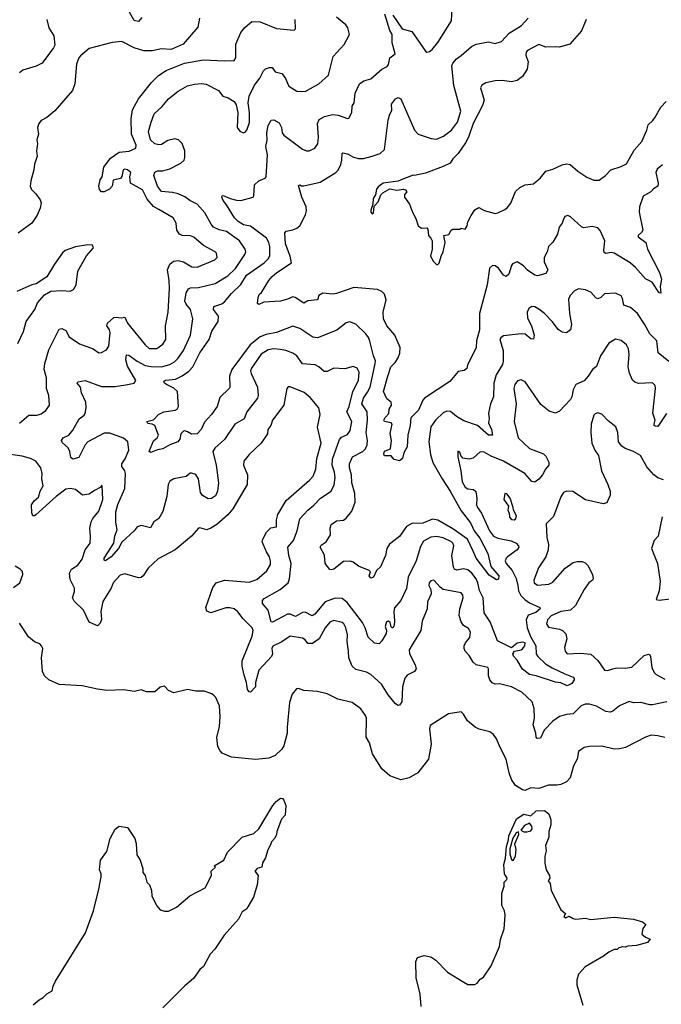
# Model space of a CAD drawing. Extents: x 2087054 to 2277909, y 548907 to 753496.
# Tile 12 of 256: x 2117307 to 2122000, y 610712 to 617914. Entities that reach past the tile are written whole.
import ezdxf

# ---------------------------------------------------------------- set-up
doc = ezdxf.new("R2010")
doc.units = 0

msp = doc.modelspace()

# ---------------------------------------------------------------- linework, layer by layer
at = {"layer": '0CON20XD'}
for points in [[(2120036.7, 617946.7), (2120105, 617846.2), (2120175, 617826), (2120275, 617683.3), (2120285, 617676.7), (2120305, 617681.2), (2120324.2, 617695.8), (2120365, 617746), (2120466, 617905), (2120473.8, 618085)], [(2118201.4, 617928.6), (2118175, 617901.2), (2118145, 617908), (2118088.5, 618008.5)], [(2118622.5, 617925), (2118610.2, 617859.8), (2118502.2, 617735), (2118415.7, 617695.7), (2118345, 617700), (2118275, 617685.6), (2118215, 617686.7), (2118145, 617708.2), (2118055, 617753.5), (2117983.6, 617746.4), (2117815, 617703.3), (2117750.5, 617649.5), (2117739.4, 617635), (2117722.4, 617587.6), (2117710, 617445), (2117694.2, 617395), (2117563.6, 617246.3), (2117505, 617198.9), (2117463.3, 617175), (2117446.7, 617155), (2117436.7, 617125), (2117443.8, 617075), (2117431.2, 617035), (2117436, 617005), (2117430.8, 616955), (2117434.2, 616915), (2117414.4, 616855.6), (2117410, 616815), (2117387.5, 616735), (2117384, 616695), (2117392.1, 616672.1), (2117425, 616640), (2117457.1, 616595), (2117462.9, 616575), (2117456.9, 616535), (2117435.5, 616484.5), (2117395, 616426), (2117295, 616351.4)], [(2117305, 614962.5), (2117375, 615020.5), (2117435, 615021.5), (2117465, 615030.5), (2117498.8, 615055), (2117524.2, 615095), (2117520, 615165), (2117503.5, 615215), (2117502.8, 615292.8), (2117487.1, 615355), (2117490.2, 615399.8), (2117520.4, 615499.6), (2117595, 615648.8), (2117615, 615653.8), (2117645, 615640), (2117670, 615595), (2117745, 615542.5), (2117845, 615505.7), (2117885, 615478), (2117905, 615478.6), (2117942.4, 615497.6), (2117958.1, 615525), (2117968.2, 615625), (2117963.3, 615645), (2117944.6, 615675), (2117950, 615695), (2117995, 615735.3), (2118015, 615738.9), (2118048.1, 615731.9), (2118075, 615737.5), (2118095, 615693.5), (2118224.4, 615535), (2118255, 615509.6), (2118310.8, 615509.2), (2118355, 615540), (2118376.9, 615575), (2118373.8, 615675), (2118392.5, 615775), (2118401.4, 615948.6), (2118400, 616005), (2118388.2, 616085), (2118404.7, 616125.3), (2118433, 616147), (2118465, 616153.3), (2118505, 616143.3), (2118565, 616106.9), (2118605, 616103.6), (2118733.4, 616156.6), (2118750.8, 616175), (2118745.8, 616205), (2118736.4, 616216.4), (2118651.6, 616261.6), (2118581.7, 616321.7), (2118555, 616332.9), (2118495.8, 616335.8), (2118475.2, 616345.2), (2118455.3, 616375), (2118451.1, 616425), (2118430, 616465), (2118324.7, 616524.7), (2118285, 616547.8), (2118239.8, 616599.8), (2118205, 616669.1), (2118118.2, 616718.2), (2118112.7, 616765), (2118118.6, 616795), (2118095.8, 616815), (2118075, 616820), (2118064.7, 616815.3), (2118054.6, 616765.4), (2118045, 616752.9), (2117990.7, 616739.3), (2117984, 616695), (2117963.8, 616675), (2117925, 616654.3), (2117905, 616653.8), (2117891.3, 616671.3), (2117886.9, 616695), (2117895, 616743.3), (2117910.8, 616765), (2117923.1, 616835), (2117970.2, 616899.8), (2118035.3, 616944.7), (2118107.4, 616952.6), (2118156, 616975), (2118158.1, 616995), (2118125.3, 617075.3), (2118122.3, 617187.7), (2118132.2, 617255), (2118175, 617334.3), (2118270, 617455), (2118322.9, 617505), (2118378.5, 617541.5), (2118513.3, 617596.7), (2118650.6, 617619.4), (2118805, 617612.9), (2118875, 617616.2), (2118888.6, 617635), (2118888.6, 617735), (2118925, 617820), (2118952.4, 617857.6), (2119005, 617900), (2119065, 617897.5), (2119185, 617848.1), (2119315, 617837.5), (2119323, 617847), (2119322.5, 617915)], [(2117505.7, 617915), (2117520.4, 617855), (2117556.7, 617795), (2117563, 617727), (2117555, 617706.7), (2117472, 617595), (2117427.4, 617572.6), (2117328.8, 617545), (2117305, 617526)], [(2118683.6, 614996.4), (2118659.1, 614970.9), (2118634.4, 614915), (2118605, 614885.6), (2118562.9, 614882.9), (2118535, 614900), (2118515, 614906.2), (2118505, 614903.3), (2118486.2, 614885), (2118478, 614845), (2118463.6, 614826.4), (2118406.2, 614803.8), (2118355, 614774.6), (2118315, 614767.5), (2118265, 614747.5), (2118253.8, 614755), (2118285, 614833.8), (2118312.5, 614855), (2118322.5, 614875), (2118294.3, 614944.3), (2118275, 614956.2), (2118245, 614960.8), (2118236.7, 614975), (2118285, 614986), (2118323.3, 615025), (2118360, 615045), (2118445, 615057.1), (2118458.6, 615065), (2118469.5, 615085), (2118460, 615195), (2118435, 615217.9), (2118380, 615245), (2118366.9, 615255), (2118360.9, 615269.1), (2118375, 615276.9), (2118446.8, 615283.2), (2118495, 615307.8), (2118545, 615343.1), (2118574.2, 615375), (2118625, 615476.5), (2118693.5, 615575), (2118712.3, 615635), (2118758, 615705), (2118761.1, 615745), (2118725.5, 615795), (2118727.5, 615815), (2118784.3, 615835.7), (2118805, 615850), (2118855, 615910), (2118923.7, 615976.3), (2118965, 616044.6), (2119095.4, 616135), (2119125, 616164.6), (2119135.4, 616185.4), (2119137.1, 616255), (2119129.3, 616285), (2119110.9, 616315), (2118995, 616403.7), (2118943.4, 616413.4), (2118905, 616436.4), (2118878.2, 616465), (2118820.3, 616560.3), (2118795, 616591.2), (2118786.2, 616615), (2118787.5, 616625), (2118795, 616628.8), (2118845.6, 616605.6), (2118893.3, 616593.3), (2118925, 616591.5), (2119013.8, 616615), (2119020, 616625), (2119024.6, 616705.4), (2119055, 616734.4), (2119101.2, 616755), (2119110, 616765), (2119118.4, 616925), (2119107.7, 616985), (2119116.7, 617033.3), (2119115.3, 617085), (2119125, 617138.8), (2119145, 617178), (2119165, 617182), (2119205, 617158.6), (2119220.6, 617125), (2119225.8, 617085), (2119238, 617068), (2119375, 616965.8), (2119404.4, 616954.4), (2119425, 616954.4), (2119465.4, 616974.6), (2119486.7, 617005), (2119492.9, 617055), (2119483.9, 617155), (2119496.7, 617183.3), (2119535.4, 617204.6), (2119595, 617220.8), (2119635, 617215.8), (2119705, 617190), (2119715, 617192.5), (2119737.1, 617235), (2119738.1, 617281.9), (2119752.5, 617305), (2119760.6, 617375), (2119792.9, 617445), (2119825, 617465.8), (2119875, 617480.8), (2119955, 617551.5), (2119995, 617570), (2120005.4, 617585), (2120014.5, 617635.5), (2120053.1, 617665), (2120031.2, 617745), (2120031.8, 617805), (2120013.5, 617835), (2119977, 617953)], [(2118295.7, 617005.8), (2118263.5, 617035), (2118249.6, 617095), (2118267.5, 617165), (2118290.6, 617225), (2118345.7, 617275), (2118394.2, 617335), (2118465, 617391.4), (2118535, 617428.9), (2118585, 617440.9), (2118636.2, 617446.2), (2118671.7, 617441.7), (2118761.2, 617395), (2118792, 617355), (2118831.3, 617341.3), (2118874.4, 617314.4), (2118890.9, 617290.9), (2118902.9, 617235), (2118898, 617125), (2118917.7, 617097.7), (2118945, 617086.2), (2118955, 617090), (2118968, 617105), (2118987.3, 617162.7), (2118987.5, 617235), (2118977.9, 617305), (2118985.4, 617355), (2119024.4, 617435), (2119063.5, 617485), (2119090.2, 617539.8), (2119105, 617553.1), (2119133.9, 617563.9), (2119154.1, 617564.1), (2119175, 617532.5), (2119225, 617520), (2119248.3, 617488.3), (2119275, 617428), (2119335, 617391.4), (2119395, 617389.2), (2119495, 617444.3), (2119565, 617508.8), (2119600, 617645), (2119679.1, 617730.9), (2119718, 617805), (2119708, 617855), (2119692.5, 617875), (2119623, 617933)], [(2122007.9, 616852.1), (2121969.4, 616820.6), (2121960, 616795), (2121977.8, 616717.8), (2121974.6, 616695.4), (2121943.1, 616676.9), (2121922, 616655), (2121866.1, 616623.9), (2121839.3, 616545), (2121837.3, 616505), (2121864.4, 616375), (2121855, 616356), (2121831.2, 616335), (2121830, 616325), (2121885.6, 616285), (2121898.1, 616235), (2121986.9, 616065), (2122002, 616015), (2121991.7, 615961.7), (2121995, 615912.5), (2121983.8, 615915), (2121933.1, 615993.1), (2121885, 616017.5), (2121811.1, 616101.1), (2121771.4, 616135), (2121655, 616206.2), (2121635, 616210.4), (2121594.4, 616204.4), (2121581.5, 616211.5), (2121578.3, 616228.3), (2121587.7, 616295), (2121551.4, 616371.4), (2121535, 616392), (2121495, 616400), (2121431.2, 616391.2), (2121415, 616398.8), (2121335, 616472), (2121315, 616481.2), (2121295, 616473.3), (2121281.7, 616448.3), (2121274, 616425), (2121252.5, 616395), (2121241.1, 616345), (2121205, 616285.6), (2121173.9, 616255), (2121165.6, 616215), (2121142.9, 616175), (2121143, 616143), (2121168.8, 616085), (2121155, 616057.5), (2121095, 616041.2), (2121075, 616044), (2121020.6, 616080.6), (2120992.4, 616112.4), (2120945, 616141.4), (2120912.1, 616127.9), (2120903.1, 616115), (2120885, 616053.3), (2120865, 616036), (2120846.2, 616045), (2120808.6, 616095), (2120785, 616112.9), (2120764.2, 616115.8), (2120743, 616097), (2120726, 615975), (2120670.8, 615765), (2120669.3, 615645), (2120648.8, 615565), (2120644.4, 615515), (2120582.7, 615387.3), (2120577.7, 615362.3), (2120558.8, 615348.8), (2120515, 615340.8), (2120452.4, 615267.6), (2120267.5, 615145), (2120255, 615130.8), (2120222.8, 615057.2), (2120168, 615002), (2120163.3, 614945), (2120145.8, 614875), (2120139.7, 614790.3), (2120117.5, 614745), (2120107.5, 614705), (2120085, 614687.5), (2120045, 614697.5), (2120023.8, 614723.8), (2119975, 614723.8), (2119970, 614735), (2119975, 614757.5), (2120018, 614775), (2120025.8, 614835), (2120016, 614886), (2120031.1, 614955), (2120025, 614965.7), (2119974.4, 614974.4), (2119971.4, 614985), (2119979.4, 615005), (2120006.4, 615033.6), (2120009.4, 615065), (2120025.4, 615095), (2120024.5, 615115), (2119991.2, 615141.2), (2119967.5, 615195), (2119999.1, 615305), (2120022.2, 615375), (2120052.5, 615405), (2120075, 615440), (2120086.4, 615473.6), (2120090, 615515), (2120051.5, 615605), (2119993.2, 615675), (2119967.5, 615725), (2119965.5, 615774.5), (2119987.8, 615865), (2119975.6, 615905), (2119955, 615925.7), (2119925, 615938.9), (2119750, 615955), (2119625, 615911.1), (2119595, 615906.9), (2119525, 615914), (2119494.4, 615895.6), (2119485.6, 615864.4), (2119415, 615856.2), (2119385, 615839.4), (2119322.4, 615882.4), (2119305, 615887.1), (2119265, 615868.2), (2119215, 615855.6), (2119093, 615847), (2119055, 615830), (2119046.7, 615836.7), (2119050.8, 615880.8), (2119057.7, 615902.3), (2119075, 615918.8), (2119128.1, 616005), (2119154.4, 616035), (2119188.6, 616065), (2119294, 616135), (2119285.9, 616184.1), (2119251.8, 616275), (2119246.2, 616355), (2119255, 616366.2), (2119305, 616376), (2119335, 616388.1), (2119355.4, 616404.6), (2119397.5, 616485), (2119405.5, 616515), (2119402.5, 616545), (2119369.4, 616615), (2119345, 616700), (2119355, 616706.2), (2119367.5, 616697.5), (2119385, 616698), (2119505, 616725.6), (2119619.2, 616795), (2119635, 616812), (2119654.6, 616855), (2119663.8, 616885), (2119664.4, 616935), (2119670.9, 616939.1), (2119705, 616932.2), (2119748.8, 616908.8), (2119785, 616898.2), (2119821.7, 616898.3), (2119885, 616914.4), (2119942.5, 616935), (2119975.5, 616965), (2120002, 617178), (2120010.5, 617215), (2120027.8, 617252.2), (2120025.5, 617295), (2120055, 617334), (2120075, 617343.8), (2120095.7, 617335.7), (2120193.3, 617105), (2120221.2, 617075), (2120317.5, 617045), (2120355, 617040), (2120407.6, 617062.4), (2120465.7, 617105), (2120508.5, 617165), (2120532.5, 617245), (2120482.4, 617432.4), (2120468.2, 617575), (2120475.5, 617595), (2120502.7, 617627.3), (2120535, 617651.9), (2120612.1, 617717.9), (2120645, 617734.6), (2120735, 617750.6), (2120785, 617738.6), (2120831.2, 617755), (2120885.7, 617815), (2120978.2, 617871.8), (2121025.9, 617924.1)], [(2121451.2, 617915), (2121415, 617832.5), (2121331.2, 617735), (2121255, 617712.5), (2121225, 617715.5), (2121155, 617712.2), (2121105, 617732.2), (2121021.4, 617688.6), (2121011.9, 617675), (2121008.5, 617655), (2121026.5, 617605), (2121018.8, 617551.2), (2120985, 617496.9), (2120945, 617468.2), (2120905, 617458.9), (2120835, 617468.1), (2120785, 617465.8), (2120715, 617452), (2120686.7, 617435), (2120678, 617415), (2120703.3, 617325), (2120692.7, 617285), (2120622.5, 617155), (2120588.8, 617055), (2120566.7, 617013.3), (2120514.1, 616935.9), (2120474.2, 616895), (2120454.2, 616865), (2120405, 616839.4), (2120275, 616791.4), (2120195, 616773.3), (2120185, 616776.7), (2120096.8, 616743.2), (2120075, 616731.4), (2119965, 616717.5), (2119927.8, 616692.2), (2119916.9, 616675), (2119908.2, 616631.8), (2119891.9, 616605), (2119890, 616565), (2119875, 616520), (2119876.2, 616505), (2119885, 616494.2), (2119895, 616497.5), (2119900, 616550), (2119927.8, 616582.2), (2119947.1, 616632.9), (2119963, 616647), (2120015, 616675.7), (2120065, 616665.8), (2120115, 616673.3), (2120128.3, 616668.3), (2120137.5, 616655), (2120122.5, 616635), (2120122.5, 616615), (2120157.5, 616565), (2120180, 616505), (2120205, 616460), (2120222.5, 616405), (2120245, 616387.5), (2120285, 616390), (2120291.7, 616381.7), (2120296.7, 616335), (2120315, 616316.7), (2120324.2, 616295), (2120323.8, 616235), (2120310.8, 616185), (2120333.8, 616143.8), (2120355, 616123.8), (2120365, 616123.3), (2120375, 616132.5), (2120388.6, 616185), (2120404.2, 616215), (2120418.8, 616285), (2120410, 616335), (2120445, 616342.5), (2120462.5, 616375), (2120475, 616382.5), (2120525, 616382.5), (2120535, 616387.5), (2120565, 616382.5), (2120578.8, 616405), (2120583.8, 616435), (2120609.2, 616480.8), (2120635, 616523.8), (2120665, 616538.8), (2120705, 616518.8), (2120785, 616497.1), (2120805, 616500), (2120855, 616524), (2120872.7, 616537.3), (2120898.3, 616571.7), (2120933.4, 616656.6), (2120964.5, 616685.5), (2121005, 616706), (2121065, 616713.3), (2121115, 616756), (2121154.5, 616805.5), (2121205, 616820.6), (2121275, 616851.9), (2121305, 616858.6), (2121333.2, 616853.2), (2121388, 616805), (2121455, 616762), (2121505, 616740), (2121545, 616740), (2121592.5, 616775), (2121630, 616815), (2121705, 616838.8), (2121745, 616858.8), (2121801.1, 616958.9), (2121858.3, 617021.7), (2121894.2, 617105), (2121902.9, 617145), (2121938, 617175), (2121955, 617200), (2121995, 617273.3), (2122034, 617315)], [(2122037.9, 615032.1), (2121975, 614937.5), (2121955, 614940), (2121947.5, 614945), (2121946.7, 614955), (2121953.8, 614985), (2121937.1, 615035), (2121957.3, 615215), (2121955, 615237.5), (2121935, 615256.7), (2121832.4, 615252.4), (2121805, 615263.3), (2121788, 615278), (2121767.3, 615327.2), (2121756.7, 615375), (2121765.6, 615465), (2121758.6, 615505), (2121746, 615535), (2121705, 615568), (2121665, 615575.8), (2121615, 615547.5), (2121554.6, 615455.4), (2121525, 615377.5), (2121496.2, 615355), (2121464.7, 615305.3), (2121435, 615273.1), (2121374, 615245), (2121354.6, 615205.4), (2121345.4, 615155), (2121335.3, 615134.7), (2121255, 615049.2), (2121225.9, 615035.9), (2121179.8, 615049.8), (2121118.9, 615098.9), (2121002.9, 615265), (2120975, 615279.4), (2120947.6, 615272.4), (2120927.8, 615245), (2120921.5, 615215), (2120938.5, 615105), (2120923.3, 614975), (2120952.5, 614855), (2121035, 614776.9), (2121137.9, 614737.9), (2121155, 614721.4), (2121177.6, 614677.6), (2121177.1, 614655), (2121152.9, 614627.1), (2121130, 614585), (2121105, 614551.8), (2121075, 614531.1), (2121052.5, 614535), (2121001.9, 614595), (2120845, 614685.3), (2120755, 614720.3), (2120705, 614751.1), (2120675, 614752.5), (2120624.3, 614705.7), (2120595, 614698.1), (2120547.5, 614707.5), (2120532.5, 614725), (2120525, 614750), (2120512.5, 614757.5), (2120511.2, 614715), (2120533.8, 614615), (2120542.6, 614532.6), (2120565, 614493.3), (2120585, 614482.9), (2120626.2, 614476.2), (2120642.5, 614462.5), (2120649.5, 614415), (2120648.5, 614365), (2120655.5, 614345), (2120685, 614304.4), (2120742.7, 614175), (2120773.1, 614135), (2120805, 614121.2), (2120902.5, 614102.5), (2120937.5, 614085), (2120955.5, 614065.5), (2120956.7, 614055), (2120945.5, 614035), (2120874.4, 613985), (2120864.5, 613975), (2120858.5, 613955), (2120865.6, 613935), (2120907.6, 613885), (2120937, 613827), (2120951.1, 613775), (2120954.5, 613735), (2120972.8, 613702.8), (2121001.5, 613671.5), (2121035, 613649.1), (2121112, 613615), (2121112.5, 613605), (2121082.7, 613577.2), (2121025, 613556.9), (2121011.2, 613525), (2121019.3, 613465), (2121041.9, 613401.9), (2121082.7, 613335), (2121085.4, 613275), (2121097.5, 613255), (2121152.9, 613202.9), (2121202.1, 613172.1), (2121295, 613128.2), (2121353.8, 613105), (2121362, 613095), (2121362, 613085), (2121345, 613057.5), (2121312, 613042), (2121265, 613062.5), (2121225, 613066.9), (2121083.8, 613115), (2121034.6, 613124.6), (2120985, 613163.1), (2120945, 613230), (2120919.3, 613259.3), (2120914.3, 613275), (2120926.3, 613293.7), (2120975, 613303.5), (2120985, 613311.4), (2121002.5, 613335), (2121003.3, 613355), (2120985, 613360.8), (2120945, 613353.1), (2120905, 613318.6), (2120800.7, 613370.7), (2120748.7, 613508.7), (2120702.9, 613575), (2120697.1, 613685), (2120668.8, 613738.8), (2120657.6, 613795), (2120645, 613824.5), (2120614.8, 613864.8), (2120585, 613888.5), (2120553.8, 613896.2), (2120505, 613887.5), (2120486.7, 613895), (2120478.6, 613908.6), (2120467.8, 613995), (2120481.1, 614065), (2120475.5, 614085), (2120465.6, 614095), (2120405, 614123.9), (2120355, 614134.6), (2120315, 614127.5), (2120260.9, 614099.1), (2120238.6, 614061.4), (2120207.3, 613955), (2120147.5, 613835), (2120136.1, 613753.9), (2120095, 613664.2), (2120048.5, 613611.5), (2120042.7, 613585), (2120048.9, 613515), (2120045, 613483.3), (2120035.8, 613465), (2120030, 613465), (2120023, 613473), (2120017.5, 613505), (2120005, 613514.3), (2119990.6, 613509.4), (2119979.3, 613475), (2119989.2, 613445), (2119988.2, 613425), (2119955, 613369.4), (2119935, 613348.1), (2119903, 613353), (2119856.2, 613396.2), (2119834.5, 613465), (2119815, 613504.2), (2119701.6, 613651.6), (2119665, 613681.1), (2119615, 613683.1), (2119540, 613655), (2119465, 613564.5), (2119445, 613553.1), (2119395, 613580.4), (2119375, 613578.5), (2119325, 613549.1), (2119285, 613564.6), (2119265, 613565.4), (2119155, 613507.5), (2119145, 613510), (2119123.6, 613595), (2119082.7, 613642.7), (2119082.7, 613665), (2119095, 613680), (2119212.9, 613745), (2119271.1, 613795), (2119279.5, 613825), (2119291.3, 613935), (2119274.6, 613995), (2119267.8, 614055), (2119310, 614105), (2119336.2, 614173.8), (2119356.4, 614263.6), (2119413.6, 614326.4), (2119457.8, 614362.2), (2119506, 614415), (2119585.4, 614464.6), (2119608, 614512), (2119614.1, 614565), (2119609.3, 614605), (2119593.4, 614655), (2119595, 614698), (2119645, 614843.1), (2119660.5, 614859.5), (2119705, 614880.6), (2119725, 614910), (2119735.5, 614975), (2119700, 615045), (2119716.4, 615083.6), (2119742.4, 615195), (2119784.6, 615275), (2119788.9, 615335), (2119775, 615363.8), (2119745, 615378), (2119685, 615360.8), (2119605.7, 615364.3), (2119555, 615340), (2119535, 615339.2), (2119494.7, 615374.7), (2119468.7, 615388.7), (2119375.4, 615395.4), (2119333.9, 615453.9), (2119303.5, 615473.5), (2119253.4, 615493.4), (2119211.5, 615501.5), (2119165, 615505.9), (2119125, 615500), (2119074.1, 615465.9), (2119001.5, 615365), (2118995.5, 615345), (2118999.1, 615325), (2119047.3, 615225), (2119051.5, 615165), (2119045.5, 615145), (2118968.1, 615045), (2118947.8, 614995), (2118880.6, 614955), (2118805, 614844), (2118735, 614780.6), (2118719.1, 614755), (2118744.6, 614655), (2118761.9, 614525), (2118754.4, 614465), (2118738.3, 614431.7), (2118708.7, 614411.3), (2118685, 614408.6), (2118645, 614433.1), (2118629.6, 614455), (2118614.2, 614555), (2118595, 614587.5), (2118563.6, 614596.4), (2118553.9, 614596.1), (2118525, 614573.3), (2118434.6, 614555.4), (2118405, 614537.5), (2118392.7, 614515), (2118384, 614426), (2118353.3, 614316.7), (2118324.2, 614265), (2118288.6, 614241.4), (2118264.2, 614195.8), (2118195, 614213.5), (2118165, 614204.4), (2118143.9, 614176.1), (2118055, 614090.9), (2118030.8, 614045), (2117975, 613983.9), (2117935, 613955.6), (2117925, 613959.2), (2117923.8, 613975), (2117995.9, 614085), (2118002.5, 614135), (2118020.7, 614185), (2118009.1, 614235), (2118011.2, 614315), (2118025, 614368.6), (2118076.2, 614485), (2118080.7, 614595), (2118075.5, 614615), (2118053.5, 614645), (2118054.2, 614665.8), (2118077.6, 614702.4), (2118104.6, 614765), (2118096.7, 614826.7), (2118065, 614852.2), (2117965, 614888.6), (2117925, 614890), (2117804.2, 614825), (2117785, 614803.8), (2117739.1, 614710.9), (2117695, 614700), (2117682, 614712), (2117674.3, 614755), (2117661.1, 614781.1), (2117619.8, 614819.8), (2117613.1, 614835), (2117626, 614855), (2117666, 614875), (2117695, 614911.2), (2117742.5, 614995), (2117779.1, 615020.9), (2117785, 615033.3), (2117792.4, 615075), (2117791.4, 615115), (2117759.7, 615185), (2117752.2, 615225), (2117727.5, 615255), (2117732.5, 615265), (2117785, 615274.3), (2117905, 615230), (2118005, 615229.4), (2118083.9, 615243.9), (2118145, 615256.2), (2118155.7, 615274.3), (2118095, 615380), (2118083.3, 615425), (2118088.1, 615461.9), (2118105, 615459.1), (2118165, 615414.7), (2118225, 615384.3), (2118265, 615376.1), (2118345, 615374.7), (2118405, 615390.7), (2118440.1, 615409.9), (2118464.5, 615435), (2118505.3, 615494.7), (2118557.1, 615605), (2118572.5, 615725), (2118556, 615795), (2118523.4, 615833.4), (2118514.1, 615855), (2118524.8, 615915.2), (2118540.6, 615945), (2118556.9, 615953.1), (2118615, 615954.7), (2118736.6, 615983.4), (2118830.1, 616039.9), (2118885.6, 616094.4), (2118953.1, 616195), (2118960.6, 616215), (2118956.9, 616235), (2118915.6, 616295), (2118820, 616365), (2118765.9, 616375.9), (2118725, 616395.7), (2118706.9, 616416.9), (2118660, 616500), (2118605, 616564), (2118550.3, 616590.3), (2118515, 616618.6), (2118465, 616640), (2118425, 616650.4), (2118345, 616657.5), (2118314, 616695), (2118286.9, 616775), (2118295, 616797.5), (2118315, 616808.9), (2118355, 616808.1), (2118405, 616823.2), (2118486.1, 616863.9), (2118508.8, 616885), (2118515.3, 616905), (2118515.3, 616955.3), (2118495, 617007.1), (2118468.1, 617035), (2118442.5, 617042.5), (2118389.9, 617030.1), (2118345, 617001.6), (2118325, 616998.4), (2118295.7, 617005.8)], [(2117294.3, 615545.7), (2117335, 615632.5), (2117353.8, 615705), (2117416.9, 615795), (2117437.1, 615842.9), (2117488.8, 615901.2), (2117535, 615928), (2117615, 615932.5), (2117675, 615927.5), (2117700.9, 615939.1), (2117718.9, 615975), (2117732.5, 616075), (2117795, 616186.7), (2117847.5, 616245), (2117840, 616265), (2117806.4, 616266.4), (2117715, 616252.5), (2117640, 616225), (2117620.9, 616209.1), (2117561.2, 616125), (2117505, 616033.8), (2117427.7, 615982.3), (2117395, 615973.8), (2117285, 615926.2)], [(2122055, 615414), (2121975.9, 615475.9), (2121965.8, 615565), (2121914.5, 615615), (2121877.4, 615687.4), (2121825.6, 615765), (2121775, 615808.6), (2121725.7, 615825.7), (2121715.6, 615875), (2121705, 615893.3), (2121665, 615913.8), (2121585, 615908), (2121558, 615882), (2121535, 615872), (2121520.3, 615880.3), (2121485, 615920), (2121445, 615938.8), (2121395, 615944), (2121365, 615931.2), (2121332.5, 615895), (2121320.7, 615869.3), (2121328.9, 615765), (2121343.5, 615685), (2121334.3, 615645), (2121305, 615624), (2121275, 615627.5), (2121245, 615647.1), (2121203.4, 615703.4), (2121145, 615764.6), (2121105, 615796.8), (2121075, 615814.4), (2121053.4, 615816.6), (2121029.7, 615800.3), (2121018.9, 615775), (2121021.1, 615731.1), (2121049.4, 615675), (2121070, 615605), (2121065, 615576.7), (2121045, 615578.8), (2121005, 615612.9), (2120975, 615616.9), (2120845, 615600), (2120825, 615587.5), (2120818.6, 615575), (2120842.5, 615495), (2120843.9, 615415), (2120837.3, 615392.7), (2120792.8, 615315), (2120773.9, 615255), (2120771.8, 615155), (2120751.5, 615105), (2120734.5, 615035.5), (2120739.4, 614995), (2120736, 614965), (2120757.8, 614915), (2120765.9, 614874.1), (2120735, 614875.8), (2120655.5, 614945.5), (2120555, 614980.3), (2120501, 615011), (2120456.6, 615046.6), (2120429.8, 615049.8), (2120405, 615037.9), (2120347.1, 614985), (2120313.2, 614935), (2120299.7, 614825), (2120312.3, 614732.3), (2120329.6, 614675), (2120396.2, 614555), (2120455.2, 614465), (2120535, 614320.5), (2120605, 614234.3), (2120631.9, 614175), (2120672.2, 614122.2), (2120729.8, 614009.8), (2120752.9, 613915), (2120810.6, 613845), (2120808.8, 613821.2), (2120795, 613815.6), (2120740.5, 613850.5), (2120645.4, 613975), (2120623.3, 614026.7), (2120581.1, 614115), (2120475, 614190), (2120365, 614253.7), (2120325, 614259.7), (2120255, 614231.2), (2120175, 614228.7), (2120135, 614207.8), (2120085, 614134.4), (2120012.7, 614077.3), (2119993.1, 614045), (2119981.4, 613995), (2119945, 613912.5), (2119915.9, 613884.1), (2119895, 613836.7), (2119875, 613828.8), (2119863.8, 613845), (2119873.3, 613875), (2119863.3, 613885), (2119785, 613917.5), (2119745.6, 613945.6), (2119723, 613953), (2119675, 613950), (2119605, 613895.5), (2119585, 613888.9), (2119575, 613891.9), (2119540.8, 613935), (2119536, 613996), (2119503.9, 614055), (2119511.1, 614068.9), (2119549.1, 614095), (2119579.5, 614145), (2119577.1, 614195), (2119585, 614220.8), (2119625, 614248.1), (2119675, 614254), (2119695, 614268.1), (2119735, 614319.2), (2119759.4, 614385), (2119758.7, 614448.7), (2119736.7, 614525), (2119733.8, 614585), (2119719.2, 614635), (2119718.8, 614665), (2119740.6, 614715), (2119815.4, 614755), (2119835, 614775.5), (2119847.5, 614805), (2119850.8, 614835), (2119840.7, 614895), (2119850.2, 614985), (2119847.5, 615045), (2119809.3, 615105), (2119820.7, 615145), (2119851.9, 615188.1), (2119869.8, 615225), (2119907.9, 615397.9), (2119908.3, 615418.3), (2119894, 615455), (2119868.8, 615561.2), (2119859.1, 615589.1), (2119839.2, 615615), (2119765, 615685.7), (2119722.7, 615702.7), (2119695, 615696.9), (2119626.6, 615643.4), (2119485, 615587.1), (2119451.1, 615591.1), (2119355, 615655.6), (2119305, 615671.4), (2119185.2, 615624.7), (2119110.2, 615610.2), (2119065, 615593.3), (2118991.9, 615535), (2118859.7, 615355), (2118841.3, 615305), (2118843.3, 615225), (2118838.9, 615215), (2118770.7, 615149.3), (2118750.5, 615085), (2118710.8, 615025), (2118683.6, 614996.4)], [(2121413.8, 612895), (2121355, 612836), (2121305, 612832.5), (2121255, 612816.7), (2121205, 612782.5), (2121142.3, 612717.7), (2121115, 612659.2), (2121092, 612655), (2121083.6, 612665), (2121080.9, 612695), (2121062, 612755), (2121072.3, 612805), (2121070.5, 612875), (2121055.3, 612925.3), (2120980, 612995), (2120905, 613034.5), (2120815, 613056.5), (2120785, 613053.8), (2120762.1, 613062.1), (2120745.6, 613085), (2120735.5, 613115.5), (2120735.7, 613165), (2120730, 613175), (2120645, 613195.4), (2120624.6, 613215), (2120595, 613263.1), (2120563.9, 613293.9), (2120557.1, 613315), (2120558.5, 613335), (2120566.7, 613355), (2120600, 613395), (2120604.5, 613434.5), (2120590.5, 613460.5), (2120553.5, 613483.5), (2120535, 613508.6), (2120520.5, 613555), (2120525.9, 613605), (2120551.5, 613685), (2120548.5, 613705), (2120535, 613722.2), (2120405, 613746.2), (2120381.7, 613761.7), (2120335, 613813.3), (2120315, 613809.5), (2120300.9, 613795), (2120298.2, 613775), (2120313.8, 613745), (2120316.9, 613713.1), (2120290, 613655), (2120286.9, 613605), (2120250, 613515), (2120241.5, 613445), (2120156.5, 613305), (2120158.2, 613275), (2120200, 613195), (2120205.7, 613165), (2120193.8, 613145), (2120141.8, 613118.2), (2120122.9, 613097.1), (2120106.2, 613035), (2120101.1, 612925), (2120085, 612900), (2120075, 612897.5), (2120055, 612910), (2120002.7, 612975), (2119953.7, 613053.7), (2119874.2, 613125), (2119842.2, 613142.2), (2119765, 613161), (2119739.2, 613185), (2119713.6, 613245), (2119712.7, 613295), (2119701.3, 613365), (2119705.3, 613415.3), (2119692.5, 613465), (2119676.9, 613495), (2119665, 613504.6), (2119605, 613520), (2119575, 613508.1), (2119541.3, 613465), (2119497.5, 613385), (2119449, 613351), (2119415, 613352), (2119395, 613377.5), (2119375, 613389.5), (2119285, 613405.3), (2119225, 613363.8), (2119159.5, 613330.5), (2119150.5, 613315), (2119155.5, 613275), (2119149.4, 613255), (2119055.6, 613155), (2119031.9, 613065), (2119030.7, 613035), (2118995, 612995.8), (2118985, 612997.5), (2118973.2, 613015), (2118966.1, 613065), (2118949.4, 613119.4), (2118933.1, 613185), (2118932.9, 613225), (2119008.4, 613405), (2119014.7, 613445), (2119008, 613465), (2118941.5, 613531.5), (2118902.9, 613582.9), (2118875, 613605.4), (2118845, 613612.9), (2118815, 613611.5), (2118704.4, 613574.4), (2118675, 613586.2), (2118668.9, 613615), (2118719.5, 613760.5), (2118745, 613795.6), (2118805, 613813.5), (2118985, 613800), (2119042.2, 613817.8), (2119115, 613882.9), (2119140.8, 613929.2), (2119142.3, 613955), (2119133.8, 613985), (2119111.3, 614021.3), (2119081.2, 614095), (2119085.3, 614114.7), (2119112.2, 614165), (2119143.9, 614196.1), (2119185, 614203.8), (2119185.4, 614255), (2119194, 614295), (2119255, 614397.5), (2119426.9, 614545), (2119452.2, 614575), (2119472.2, 614625), (2119480, 614705), (2119512.5, 614815), (2119485.7, 614934.3), (2119504.4, 615025), (2119495.4, 615075.4), (2119430.5, 615150.5), (2119387.3, 615187.3), (2119285, 615228.6), (2119271.4, 615228.6), (2119260.8, 615215), (2119238.9, 615095), (2119156.7, 614985), (2119143.6, 614946.4), (2119122.9, 614917.1), (2119119.2, 614885), (2119072.9, 614815), (2118986.2, 614733.8), (2118947.1, 614685), (2118943.1, 614655), (2118973.6, 614585), (2118970.9, 614515), (2118865.2, 614334.8), (2118828.2, 614291.8), (2118749, 614221), (2118705, 614193.6), (2118675, 614182.2), (2118625, 614196.2), (2118615, 614193.3), (2118563.1, 614135), (2118445, 614036.9), (2118318.7, 613971.3), (2118247.5, 613902.5), (2118209.2, 613845), (2118195, 613833.1), (2118175, 613830), (2118075, 613859.4), (2118040.7, 613850.7), (2117991.4, 613795), (2117975.3, 613754.7), (2117915, 613659.2), (2117901.3, 613585), (2117905, 613527.5), (2117895, 613500), (2117875, 613480), (2117815, 613506), (2117772.5, 613595), (2117705, 613661.2), (2117694.2, 613685), (2117708.3, 613731.7), (2117707.8, 613755), (2117675, 613820), (2117672.2, 613865), (2117686.6, 613893.4), (2117731.4, 613925), (2117765, 613967.5), (2117784.6, 614035), (2117821.8, 614085), (2117826, 614134), (2117820.9, 614195), (2117829.6, 614240.4), (2117841.8, 614265), (2117885, 614318.1), (2117916.2, 614405), (2117910, 614505), (2117905, 614507.5), (2117900, 614495), (2117855, 614470.8), (2117815, 614442.5), (2117767, 614437), (2117715, 614477.8), (2117675, 614485.6), (2117645, 614478.9), (2117573.5, 614426.5), (2117425, 614292), (2117415, 614284.2), (2117403.8, 614285), (2117395.7, 614305.7), (2117392.5, 614365), (2117413.1, 614395), (2117445, 614421.4), (2117457.1, 614465), (2117479.7, 614505), (2117468.6, 614555), (2117470.5, 614595), (2117461.8, 614635), (2117425.5, 614685), (2117385.8, 614705), (2117325, 614722.2), (2117222.5, 614735)], [(2122015, 614547.3), (2121973.1, 614563.1), (2121945, 614584.3), (2121893.3, 614643.3), (2121846.2, 614725), (2121795.4, 614755.4), (2121735, 614778.1), (2121712, 614795), (2121686.8, 614826.8), (2121682, 614895), (2121668, 614935), (2121610, 614980), (2121565, 615029.4), (2121535, 615037.1), (2121515, 615030.6), (2121505, 615020), (2121486.8, 614955), (2121483.5, 614895), (2121492.5, 614815), (2121514.2, 614765), (2121540.8, 614725), (2121562.2, 614615), (2121608.9, 614515), (2121626.1, 614463.9), (2121626.7, 614435), (2121601.4, 614378.6), (2121575, 614372.5), (2121445, 614400.8), (2121352.6, 614462.6), (2121305, 614465.6), (2121284, 614455), (2121265.7, 614424.3), (2121210.5, 614279.5), (2121157.5, 614225), (2121163.1, 614125), (2121174.4, 614075), (2121171.8, 614035), (2121154.7, 613985.3), (2121100.6, 613905), (2121066.2, 613815), (2121069.1, 613795), (2121095, 613777.7), (2121175.8, 613785.8), (2121205, 613800.5), (2121297.6, 613902.4), (2121355, 613942.2), (2121385, 613951.5), (2121420.9, 613950.9), (2121442.1, 613942.1), (2121462.4, 613922.4), (2121497.1, 613855), (2121501.2, 613825), (2121496.7, 613815), (2121470, 613795), (2121434.5, 613745.5), (2121371.4, 613628.6), (2121335, 613595.6), (2121265, 613584.7), (2121195, 613552.2), (2121168.4, 613525), (2121160, 613495), (2121175, 613471.5), (2121255.2, 613455.3), (2121275.7, 613445), (2121300.6, 613420.6), (2121309.4, 613385), (2121291.7, 613321.7), (2121296.9, 613295), (2121311.2, 613275), (2121405, 613280.5), (2121485, 613272.2), (2121536, 613226), (2121585, 613156), (2121605, 613154.3), (2121645, 613166.5), (2121675, 613172.5), (2121735, 613169.6), (2121785, 613178.6), (2121875, 613262.9), (2121905, 613274), (2121915, 613268.8), (2121920.8, 613255), (2121930, 613175), (2121948.3, 613138.3), (2121963.1, 613123.1), (2122025, 613090.4)], [(2120923.6, 614256.4), (2120935, 614263.3), (2120940, 614285), (2120917.5, 614325), (2120916.7, 614345), (2120893.3, 614415), (2120870, 614445), (2120855, 614447.5), (2120846.7, 614405), (2120882.5, 614355), (2120877.5, 614325), (2120887.5, 614305), (2120890, 614275), (2120905, 614258.8), (2120923.6, 614256.4)], [(2122005, 614277.5), (2121976.7, 614135), (2121946.7, 614105), (2121926.7, 614045), (2121971.9, 613935), (2121990.6, 613805), (2121984.3, 613735.7), (2121963, 613673), (2121985, 613666.7), (2122065, 613678.6)], [(2117260.5, 613759.5), (2117307.5, 613795), (2117330, 613855), (2117327, 613877), (2117310, 613895), (2117275, 613916.2)], [(2122025.7, 612664.3), (2121975, 612676.5), (2121925, 612679.4), (2121884.6, 612665.4), (2121738.8, 612591.2), (2121695, 612580.6), (2121655, 612577.5), (2121565, 612599.2), (2121475, 612598.1), (2121435, 612590), (2121395, 612560), (2121383.1, 612505), (2121358.1, 612455), (2121332, 612368), (2121305, 612340), (2121265, 612320), (2121234.4, 612314.4), (2121175, 612315.7), (2121105, 612290.8), (2121044.1, 612295.9), (2121005, 612276), (2120985, 612281.4), (2120932.5, 612312.5), (2120904, 612356), (2120887.1, 612405), (2120865.5, 612505.5), (2120822.9, 612585), (2120795, 612652.5), (2120773.3, 612685), (2120745, 612705.8), (2120666.7, 612725), (2120638.6, 612738.6), (2120582.5, 612785), (2120554, 612835), (2120535, 612851.2), (2120444.1, 612835.9), (2120309.7, 612750.3), (2120304.4, 612725.6), (2120317.5, 612615), (2120297.5, 612505), (2120218.1, 612405), (2120155, 612367.9), (2120095, 612352.8), (2120015, 612382.7), (2119955.6, 612435), (2119886.5, 612545), (2119864.6, 612624.6), (2119841.9, 612665), (2119842.5, 612805), (2119835.8, 612825), (2119802.4, 612872.4), (2119739.1, 612919.1), (2119634.2, 612944.2), (2119555, 612982), (2119485, 612998.8), (2119385, 613006.2), (2119345, 613022.5), (2119330.7, 613019.3), (2119299.3, 612980.7), (2119281.4, 612918.6), (2119262.1, 612737.9), (2119264.4, 612695), (2119238.3, 612601.7), (2119225, 612578), (2119175, 612531.4), (2119128.3, 612511.7), (2119031.3, 612501.3), (2118855, 612519.1), (2118788.7, 612548.7), (2118772, 612565), (2118757.3, 612597.3), (2118747.7, 612662.3), (2118769.4, 612745), (2118773.1, 612815), (2118768.8, 612895), (2118742.5, 612955), (2118729.3, 612969.3), (2118711.7, 612981.7), (2118655, 613002.5), (2118595, 613003.3), (2118535, 613013.3), (2118435, 612990), (2118395, 613007.5), (2118365, 613040), (2118335, 613032.5), (2118295, 612997.5), (2118235, 612997.5), (2118195, 613012.5), (2118145, 613000), (2118067.5, 613012.5), (2117945, 613006.7), (2117875, 613016.2), (2117765, 613042), (2117595, 613050.8), (2117520, 613085), (2117488, 613115), (2117474.2, 613145), (2117465.8, 613245), (2117476.7, 613315), (2117467.5, 613335), (2117455, 613347.5), (2117415, 613362.5), (2117370.5, 613400.5), (2117305, 613500)], [(2122040, 612925), (2121935, 612902.7), (2121915, 612902.1), (2121849.4, 612919.4), (2121797.9, 612917.9), (2121765, 612925.6), (2121695, 612895.7), (2121645, 612856.9), (2121625, 612849.1), (2121595, 612853.6), (2121525, 612892.9), (2121475, 612907.5), (2121441.7, 612908.3), (2121413.8, 612895)], [(2117405, 610707.5), (2117450, 610745), (2117479.3, 610760.7), (2117505, 610787.5), (2117545, 610810), (2117552.5, 610845), (2117569.3, 610880.7), (2117788.8, 611235), (2117846.2, 611395), (2117886, 611555), (2117903.3, 611645), (2117902.5, 611665), (2117890, 611695), (2117898.8, 611765), (2117945, 611830), (2117968.8, 611925), (2118005, 611993.3), (2118035, 612013.8), (2118095.5, 612005.5), (2118149.2, 611925), (2118159.2, 611889.2), (2118163.3, 611805), (2118187.5, 611765), (2118207.5, 611705), (2118207.5, 611675), (2118223.6, 611653.6), (2118236.4, 611606.4), (2118256.4, 611586.4), (2118270, 611545), (2118273.3, 611505), (2118307.5, 611435), (2118335, 611402.5), (2118365, 611392.5), (2118395, 611392.5), (2118455, 611422.5), (2118552.5, 611505), (2118662.5, 611565), (2118708.8, 611655), (2118706.2, 611685), (2118740, 611715), (2118730, 611725), (2118800, 611765), (2118827.5, 611825), (2118935, 611933.3), (2119018.3, 611961.7), (2119056.7, 611995), (2119157.5, 612165), (2119182.5, 612195), (2119215, 612220), (2119228.3, 612218.3), (2119240, 612205), (2119252.5, 612165), (2119247.5, 612095), (2119222.5, 612065), (2119187.5, 611975), (2119185.9, 611954.1), (2119173.6, 611926.4), (2119149.3, 611900.7), (2119143.8, 611886.2), (2119118.8, 611835), (2119105.9, 611784.1), (2119083.6, 611746.4), (2119077.5, 611715), (2119043.8, 611706.2), (2119027.5, 611685), (2119050, 611655), (2119043.3, 611585), (2119016.7, 611495), (2118976.7, 611425), (2118965, 611407.5), (2118935, 611387.5), (2118908, 611335), (2118801.9, 611218.1), (2118733.8, 611115), (2118701.2, 611078.8), (2118652.3, 610987.7), (2118625, 610966.2), (2118578.3, 610901.7), (2118515, 610846.7), (2118355, 610686.7)], [(2120243.3, 610695), (2120235.7, 610785), (2120206, 610905), (2120204, 611025), (2120217.5, 611055), (2120265, 611070), (2120315, 611060), (2120350, 611035), (2120435, 610946.7), (2120555, 610873.3), (2120585, 610856.7), (2120635, 610856.7), (2120653.6, 610866.4), (2120673.6, 610896.4), (2120700, 610910), (2120755, 610992.5), (2120815.8, 611135), (2120824.3, 611185.7), (2120850.6, 611265), (2120858, 611365), (2120853.3, 611395), (2120833.9, 611433.9), (2120833.6, 611523.6), (2120850, 611575), (2120850, 611605), (2120870, 611625), (2120872.5, 611635), (2120852.5, 611665), (2120846.7, 611735), (2120859.3, 611780.7), (2120867.5, 611865), (2120882.5, 611915), (2120883.3, 611945), (2120940.7, 612069.3), (2120995, 612102.5), (2121045, 612090), (2121085, 612127.5), (2121145, 612130), (2121177.5, 612105), (2121191.7, 612061.7), (2121192.5, 612025), (2121177.5, 611975), (2121176.7, 611935), (2121153, 611873), (2121157.5, 611835), (2121147.5, 611795), (2121148.8, 611745), (2121156.7, 611695), (2121183, 611653), (2121183.3, 611635), (2121172.5, 611615), (2121186.7, 611595), (2121192.9, 611545), (2121250, 611435), (2121265, 611403.3), (2121300, 611375), (2121287.5, 611355), (2121300, 611345), (2121325, 611357.5), (2121355, 611340), (2121375, 611335.8), (2121445, 611342.5), (2121485, 611332), (2121655, 611350), (2121795, 611335.8), (2121862.5, 611315), (2121887.5, 611295), (2121865, 611267.5), (2121857.5, 611225), (2121883.9, 611203.9), (2121918.3, 611188.3), (2121897.5, 611165), (2121818.3, 611141.7), (2121755, 611137.5), (2121735, 611130), (2121715, 611132.5), (2121690, 611125), (2121677, 611113), (2121655, 611112.5), (2121615, 611093.3), (2121576.1, 611063.9), (2121443.3, 610985), (2121395, 610932.5), (2121382.3, 610887.7), (2121382, 610855), (2121426.7, 610705)], [(2121015, 611973.8), (2121045, 611980), (2121055.7, 611994.3), (2121053.8, 612015), (2121035, 612036.7), (2120999.7, 612020.3), (2120972.5, 611985), (2120994.4, 611974.4), (2121015, 611973.8)], [(2120915, 611762.5), (2120933.5, 611795), (2120937.8, 611845), (2120929.2, 611885), (2120958, 611955), (2120955, 611972.5), (2120937.5, 611965), (2120913.9, 611926.1), (2120891.7, 611848.3), (2120891.4, 611811.4), (2120905, 611770), (2120915, 611762.5)]]:
    msp.add_lwpolyline(points, dxfattribs=at)

doc.saveas('drawing.dxf')
